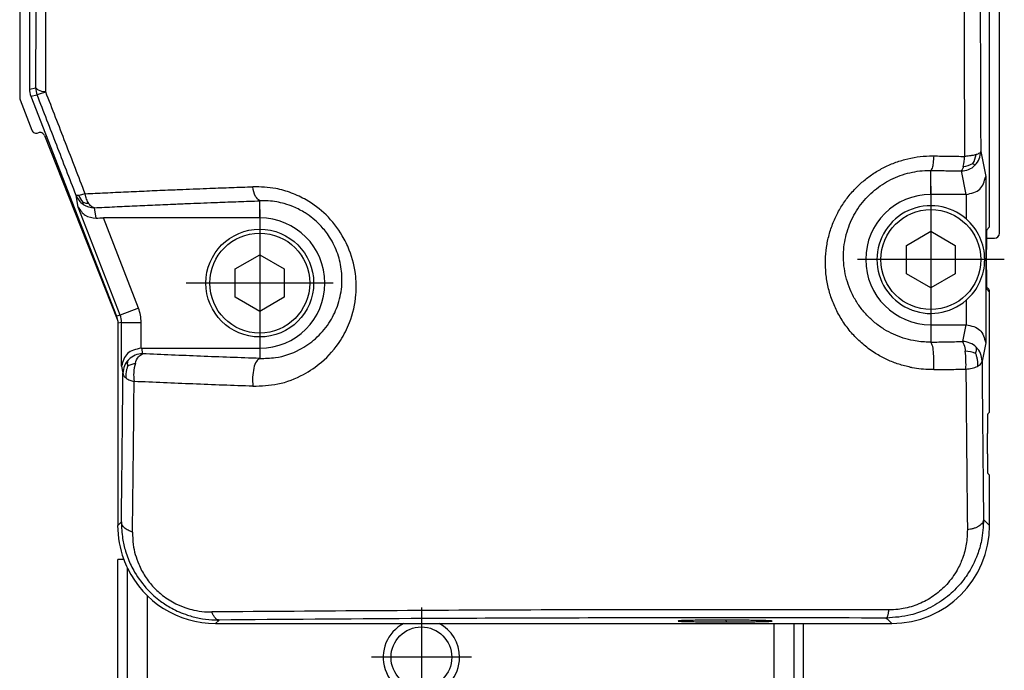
# Model space of a CAD drawing. Header units: millimetres. Extents: x -235 to 3416, y -109 to 485.
# Tile 22 of 36: x 726 to 777, y 189 to 222. Entities that reach past the tile are written whole.
import ezdxf

# ---------------------------------------------------------------- set-up
doc = ezdxf.new("R2010")
doc.units = ezdxf.units.MM
doc.linetypes.add('DOT_CENTER', pattern=[14, 12, -1, 0, -1])
doc.layers.add('1', color=7, linetype='Continuous')

# ---------------------------------------------------------------- blocks, each defined once
blk = doc.blocks.new('CABEZA_Li__15', base_point=(731.37, 168.652))
at = {"color": 7, "linetype": 'Continuous'}
for p, q in [((731.37, 187.35), (731.37, 194.1)), ((731.87, 183.5), (731.87, 193.899)), ((732.87, 192.508), (732.87, 183.5)), ((764.87, 183.5), (764.87, 191.08)), ((765.87, 191.08), (765.87, 183.5)), ((766.37, 187.35), (766.37, 191.08)), ((731.37, 187.102), (731.37, 187.35)), ((731.37, 178.7), (731.37, 187.102)), ((766.37, 187.102), (766.37, 187.35)), ((766.37, 178.7), (766.37, 187.102)), ((731.62, 183), (731.62, 183.252)), ((731.62, 182.752), (731.62, 183)), ((732.62, 169.4), (732.62, 183.252)), ((740.937, 170.358), (740.937, 183.252)), ((758.702, 183.252), (758.702, 170.358)), ((765.12, 169.4), (765.12, 183.252)), ((766.12, 183.252), (766.12, 183)), ((766.12, 183), (766.12, 182.752)), ((731.62, 178.7), (731.62, 182.752)), ((766.12, 178.7), (766.12, 182.752)), ((731.37, 178.452), (731.37, 178.7)), ((731.62, 178.452), (731.37, 178.452)), ((731.62, 178.452), (731.62, 178.7)), ((731.62, 169.8), (731.62, 178.452)), ((766.12, 178.452), (766.12, 178.7)), ((766.12, 178.452), (766.12, 169.8)), ((766.37, 178.452), (766.12, 178.452)), ((766.37, 178.452), (766.37, 178.7)), ((740.937, 169.592), (740.937, 170.358)), ((758.702, 170.358), (758.702, 169.836)), ((731.62, 169.552), (731.62, 169.8)), ((731.62, 169.4), (731.62, 169.552)), ((731.62, 169.152), (731.62, 169.4)), ((739.807, 169.394), (739.83, 169.394)), ((739.861, 169.392), (739.83, 169.394)), ((740.495, 169.394), (740.449, 169.392)), ((740.495, 169.394), (740.55, 169.394)), ((740.604, 169.392), (740.55, 169.394)), ((740.937, 169.4), (740.937, 169.592)), ((741.507, 169.394), (741.497, 169.392)), ((741.53, 169.394), (741.507, 169.394)), ((741.53, 169.394), (741.545, 169.394)), ((742.149, 169.392), (742.173, 169.389)), ((742.173, 169.389), (742.195, 169.394)), ((742.209, 169.394), (742.195, 169.394)), ((742.232, 169.394), (742.209, 169.394)), ((742.25, 169.394), (742.232, 169.394)), ((743.135, 169.392), (743.189, 169.394)), ((743.245, 169.394), (743.189, 169.394)), ((743.245, 169.394), (743.29, 169.392)), ((743.878, 169.392), (743.909, 169.394)), ((743.932, 169.394), (743.909, 169.394)), ((743.932, 169.394), (743.942, 169.392)), ((753.807, 169.394), (753.83, 169.394)), ((753.861, 169.392), (753.83, 169.394)), ((754.495, 169.394), (754.449, 169.392)), ((754.495, 169.394), (754.55, 169.394)), ((754.604, 169.392), (754.55, 169.394)), ((755.497, 169.392), (755.507, 169.394)), ((755.507, 169.394), (755.53, 169.394)), ((755.545, 169.394), (755.53, 169.394)), ((755.561, 169.392), (755.545, 169.394)), ((756.173, 169.389), (756.149, 169.392)), ((756.173, 169.389), (756.195, 169.394)), ((756.195, 169.394), (756.209, 169.394)), ((756.209, 169.394), (756.232, 169.394)), ((756.232, 169.394), (756.25, 169.394)), ((756.304, 169.392), (756.25, 169.394)), ((757.189, 169.394), (757.245, 169.394)), ((757.29, 169.392), (757.245, 169.394)), ((757.909, 169.394), (757.932, 169.394)), ((758.702, 169.836), (758.702, 169.4)), ((766.12, 169.8), (766.12, 169.552)), ((766.12, 169.552), (766.12, 169.4)), ((766.12, 169.4), (766.12, 169.152)), ((731.62, 169.152), (732.12, 168.652)), ((732.367, 168.9), (732.12, 168.652)), ((738.02, 168.902), (739.72, 168.902)), ((739.72, 168.902), (741.187, 168.902)), ((741.187, 168.902), (741.437, 168.652)), ((741.187, 168.902), (741.437, 168.9)), ((741.437, 168.9), (742.72, 168.902)), ((742.72, 168.902), (744.02, 168.902)), ((744.02, 168.902), (745.72, 168.902)), ((752.02, 168.902), (753.72, 168.902)), ((753.72, 168.902), (755.02, 168.902)), ((755.02, 168.902), (758.02, 168.9)), ((758.202, 168.9), (758.02, 168.9)), ((758.452, 168.9), (758.202, 168.9)), ((758.452, 168.9), (758.202, 168.652)), ((758.452, 168.9), (759.72, 168.902)), ((765.62, 168.652), (765.372, 168.9)), ((765.62, 168.652), (766.12, 169.152)), ((741.437, 168.652), (732.12, 168.652)), ((758.202, 168.652), (741.437, 168.652)), ((765.62, 168.652), (758.202, 168.652))]:
    blk.add_line(p, q, dxfattribs=at)
at = {"layer": '1', "color": 2, "linetype": 'DOT_CENTER'}
blk.add_line((737.72, 168.898), (744.72, 168.904), dxfattribs=at)
blk = doc.blocks.new('Perfil_Li-22_M__16', base_point=(726.37, 191.08))
at = {"color": 7, "linetype": 'Continuous'}
for p, q in [((775.87, 211.314), (775.87, 225.85)), ((776.37, 210.996), (776.37, 225.35)), ((726.37, 222.85), (726.37, 217.897)), ((726.87, 222.97), (726.87, 218.354)), ((726.87, 218.354), (727.195, 218.415)), ((726.387, 217.806), (726.991, 216.257)), ((726.938, 217.992), (727.263, 218.053)), ((726.938, 217.992), (731.302, 206.77)), ((727.641, 215.975), (731.35, 206.609)), ((775.415, 215.171), (775.67, 213.891)), ((772.87, 212.975), (772.87, 214.199)), ((774.415, 214.175), (774.655, 212.975)), ((775.67, 213.891), (775.67, 205.409)), ((729.354, 212.329), (729.249, 212.928)), ((729.714, 213.008), (729.387, 212.924)), ((738.62, 211.775), (738.62, 212.649)), ((774.655, 212.975), (772.87, 212.975)), ((774.67, 212.975), (774.67, 211.728)), ((731.501, 206.807), (729.354, 212.329)), ((730.272, 211.77), (730.181, 212.294)), ((732.433, 207.17), (730.642, 211.775)), ((738.62, 211.775), (730.642, 211.775)), ((771.62, 210.372), (772.87, 211.093)), ((772.87, 211.093), (774.12, 210.372)), ((775.723, 211.167), (775.87, 211.314)), ((775.709, 210.746), (776.12, 210.746)), ((771.62, 208.928), (771.62, 210.372)), ((774.12, 210.372), (774.12, 208.928)), ((775.706, 209.133), (775.706, 210.167)), ((737.37, 209.172), (738.62, 209.893)), ((738.62, 209.893), (739.87, 209.172)), ((737.37, 207.728), (737.37, 209.172)), ((739.87, 209.172), (739.87, 207.728)), ((772.87, 208.207), (771.62, 208.928)), ((774.12, 208.928), (772.87, 208.207)), ((775.87, 207.986), (775.723, 208.133)), ((738.62, 207.007), (737.37, 207.728)), ((739.87, 207.728), (738.62, 207.007)), ((774.67, 207.572), (774.67, 206.325)), ((775.87, 207.986), (775.87, 207.996)), ((775.87, 201.868), (775.87, 207.986)), ((732.433, 207.17), (731.501, 206.807)), ((731.501, 206.807), (731.302, 206.77)), ((731.302, 206.77), (731.35, 206.609)), ((731.35, 206.609), (731.37, 206.512)), ((731.37, 206.512), (731.37, 206.407)), ((731.569, 206.445), (731.37, 206.407)), ((731.37, 206.407), (731.37, 197.1)), ((731.569, 206.445), (732.569, 206.445)), ((731.569, 204.209), (731.569, 206.445)), ((732.569, 205.125), (732.569, 206.445)), ((772.87, 206.325), (772.869, 205.439)), ((772.87, 206.325), (774.655, 206.325)), ((774.655, 206.325), (774.483, 205.467)), ((732.585, 205.125), (732.641, 204.842)), ((732.585, 205.125), (738.62, 205.125)), ((738.62, 205.125), (738.62, 204.605)), ((775.67, 205.409), (775.483, 204.467)), ((731.569, 204.209), (731.641, 203.846)), ((775.87, 201.868), (775.773, 201.771)), ((775.756, 199.735), (775.756, 200.772)), ((775.773, 198.735), (775.87, 198.639)), ((775.87, 196.078), (775.87, 198.639)), ((731.37, 197.1), (731.37, 196.078)), ((731.559, 196.268), (731.37, 196.078)), ((775.559, 196.389), (775.643, 196.305)), ((775.643, 196.305), (775.87, 196.078)), ((736.543, 191.253), (736.369, 191.08)), ((736.369, 191.08), (765.87, 191.08)), ((762.416, 191.244), (762.418, 191.16)), ((765.87, 191.08), (766.37, 191.08)), ((766.37, 191.08), (770.871, 191.08)), ((770.595, 191.354), (770.644, 191.306)), ((770.644, 191.306), (770.871, 191.08))]:
    blk.add_line(p, q, dxfattribs=at)
for centre, radius in [((772.87, 209.65), 2.55), ((738.62, 208.45), 2.75), ((738.62, 208.45), 2.55)]:
    blk.add_circle(centre, radius, dxfattribs=at)
for centre, radius, start, end in [((727.869, 218.354), 1, 180, 201.2505), ((728.194, 218.415), 1, 180, 201.2505), ((726.62, 217.897), 0.25, 180, 201.3067), ((727.224, 216.348), 0.25, 201.3062, 291.6648), ((727.408, 215.883), 0.25, 21.6052, 111.7122), ((774.415, 215.171), 1, 315.1049, 360), ((771.704, 215.021), 2.888, 347.6975, 357.9298), ((774.064, 215.146), 1.121, 328.0614, 352.8442), ((774.42, 215.173), 0.998, 269.7368, 314.8421), ((774.449, 215.545), 1.143, 273.8148, 299.6847), ((730.181, 213.29), 1, 201.2364, 235.5394), ((730.394, 213.305), 1.076, 200.7154, 221.8169), ((729.954, 213.402), 0.892, 246.0346, 266.0889), ((772.87, 209.65), 3.325, 90, 270), ((730.175, 213.292), 0.998, 235.9055, 270.3527), ((772.87, 209.65), 2.75, 49.0911, 180), ((738.62, 208.45), 3.325, 270, 90), ((772.87, 209.65), 2.75, 310.9089, 49.0911), ((776.12, 210.996), 0.25, 270, 0), ((772.87, 209.65), 2.75, 180, 310.9089), ((775.62, 207.996), 0.25, 360, 67.4254), ((730.569, 206.445), 2, 0.0002, 21.2503), ((730.569, 206.445), 1, 0.0003, 21.2502), ((774.483, 204.467), 1, 44.8951, 90), ((774.483, 204.467), 1, 360, 44.8951), ((732.641, 203.846), 1, 135.1049, 180), ((732.637, 203.844), 0.998, 89.7303, 134.8438), ((774.586, 203.529), 1.446, 67.1048, 88.4064), ((769.379, 204.328), 5.286, 357.0601, 7.0123), ((734.265, 203.749), 2.079, 163.1893, 188.9244), ((736.368, 196.078), 4.999, 180.0044, 200.256), ((770.871, 196.078), 4.998, 270, 0), ((736.368, 196.078), 4.999, 200.256, 205.8449), ((736.368, 196.078), 4.999, 205.8449, 270.0044)]:
    blk.add_arc(centre, radius, start, end, dxfattribs=at)
for points, knots in [([(727.195, 218.415), (727.21, 223.07), (727.24, 232.386), (727.212, 241.702), (727.197, 246.363)], [0, 0, 0, 0, 13.963695, 27.94841, 27.94841, 27.94841, 27.94841]), ([(727.699, 218.207), (727.714, 222.929), (727.745, 232.38), (727.716, 241.831), (727.702, 246.561)], [0, 0, 0, 0, 14.166027, 28.353381, 28.353381, 28.353381, 28.353381]), ([(774.564, 243.76), (774.555, 238.926), (774.537, 229.312), (774.572, 219.697), (774.59, 214.916)], [0, 0, 0, 0, 14.499704, 28.843445, 28.843445, 28.843445, 28.843445]), ([(775.39, 243.602), (775.381, 238.838), (775.363, 229.361), (775.398, 219.884), (775.415, 215.171)], [0, 0, 0, 0, 14.292562, 28.431392, 28.431392, 28.431392, 28.431392]), ([(727.699, 218.207), (727.568, 218.219), (727.374, 218.237), (727.239, 218.371), (727.195, 218.415)], [0, 0, 0, 0, 0.3755367, 0.5592449, 0.5592449, 0.5592449, 0.5592449]), ([(727.699, 218.207), (727.619, 218.177), (727.474, 218.123), (727.328, 218.074), (727.263, 218.053)], [0, 0, 0, 0, 0.2573342, 0.463114, 0.463114, 0.463114, 0.463114]), ([(729.714, 213.008), (729.379, 213.873), (728.709, 215.607), (728.036, 217.34), (727.699, 218.207)], [0, 0, 0, 0, 2.783708, 5.576077, 5.576077, 5.576077, 5.576077]), ([(729.249, 212.928), (728.919, 213.781), (728.258, 215.489), (727.595, 217.197), (727.263, 218.053)], [0, 0, 0, 0, 2.743941, 5.496419, 5.496419, 5.496419, 5.496419]), ([(775.415, 215.171), (775.412, 215.158), (775.402, 215.121), (775.343, 215.075), (775.266, 215.036), (775.205, 215.016), (775.176, 215.006)], [0, 0, 0, 0, 0.0396475, 0.1116866, 0.2111008, 0.3030401, 0.3030401, 0.3030401, 0.3030401]), ([(771.757, 204.171), (771.555, 204.221), (771.154, 204.32), (770.583, 204.557), (770.01, 204.871), (769.452, 205.275), (768.927, 205.772), (768.475, 206.331), (768.105, 206.936), (767.819, 207.576), (767.618, 208.24), (767.503, 208.927), (767.477, 209.609), (767.534, 210.274), (767.666, 210.915), (767.874, 211.534), (768.153, 212.121), (768.498, 212.669), (768.899, 213.164), (769.347, 213.602), (769.831, 213.979), (770.362, 214.305), (770.936, 214.571), (771.544, 214.77), (772.168, 214.898), (772.607, 214.935), (772.849, 214.94), (772.901, 214.941), (772.959, 214.941), (773.001, 214.941), (773.022, 214.94)], [0, 0, 0, 0, 0.623001, 1.238959, 1.850371, 2.578607, 3.297677, 4.012736, 4.728493, 5.420804, 6.111226, 6.804132, 7.504153, 8.151791, 8.803821, 9.463263, 10.104023, 10.749584, 11.401724, 12.011336, 12.623257, 13.237991, 13.878456, 14.516176, 15.151958, 15.78644, 15.833129, 15.879767, 15.942636, 16.005498, 16.005498, 16.005498, 16.005498]), ([(773.022, 214.94), (773.011, 214.819), (772.992, 214.611), (772.964, 214.351), (772.893, 214.237), (772.87, 214.199)], [0, 0, 0, 0, 0.3673575, 0.631029, 0.7653751, 0.7653751, 0.7653751, 0.7653751]), ([(773.022, 214.94), (773.153, 214.938), (773.414, 214.935), (773.806, 214.929), (774.198, 214.923), (774.459, 214.918), (774.59, 214.916)], [0, 0, 0, 0, 0.392548, 0.784697, 1.176628, 1.568131, 1.568131, 1.568131, 1.568131]), ([(775.176, 215.006), (775.142, 214.996), (775.055, 214.972), (774.923, 214.949), (774.761, 214.927), (774.654, 214.92), (774.59, 214.916)], [0, 0, 0, 0, 0.1054737, 0.2704306, 0.402609, 0.5944902, 0.5944902, 0.5944902, 0.5944902]), ([(772.869, 205.439), (772.846, 205.438), (772.798, 205.438), (772.627, 205.439), (772.355, 205.455), (771.93, 205.516), (771.46, 205.634), (770.959, 205.828), (770.473, 206.089), (770.012, 206.416), (769.589, 206.812), (769.223, 207.257), (768.923, 207.74), (768.689, 208.252), (768.523, 208.785), (768.426, 209.338), (768.401, 209.887), (768.443, 210.424), (768.547, 210.941), (768.713, 211.442), (768.936, 211.917), (769.213, 212.361), (769.536, 212.763), (769.897, 213.118), (770.288, 213.423), (770.718, 213.688), (771.182, 213.903), (771.674, 214.064), (772.179, 214.166), (772.534, 214.195), (772.73, 214.199), (772.772, 214.199), (772.819, 214.199), (772.853, 214.199), (772.87, 214.199)], [0, 0, 0, 0, 0.071068, 0.142082, 0.515449, 0.887091, 1.429302, 1.964731, 2.495829, 3.078797, 3.655256, 4.228708, 4.802322, 5.357809, 5.913317, 6.471567, 7.035567, 7.55762, 8.083857, 8.616381, 9.133928, 9.655617, 10.183158, 10.67625, 11.171002, 11.66869, 12.187318, 12.70303, 13.217066, 13.730519, 13.76833, 13.806096, 13.85692, 13.907671, 13.907671, 13.907671, 13.907671]), ([(772.87, 214.199), (772.999, 214.197), (773.256, 214.193), (773.643, 214.187), (774.029, 214.181), (774.287, 214.177), (774.415, 214.175)], [0, 0, 0, 0, 0.38694, 0.773487, 1.159819, 1.545729, 1.545729, 1.545729, 1.545729]), ([(774.525, 214.405), (774.517, 214.371), (774.503, 214.316), (774.475, 214.247), (774.45, 214.2), (774.426, 214.182), (774.415, 214.175)], [0, 0, 0, 0, 0.1064871, 0.1698799, 0.2227168, 0.260852, 0.260852, 0.260852, 0.260852]), ([(775.015, 214.553), (775.03, 214.539), (775.054, 214.519), (775.085, 214.493), (775.106, 214.476), (775.119, 214.468), (775.124, 214.465)], [0, 0, 0, 0, 0.0601227, 0.0943298, 0.1223228, 0.1395422, 0.1395422, 0.1395422, 0.1395422]), ([(774.67, 212.975), (774.937, 213.031), (775.454, 213.141), (775.6, 213.646), (775.67, 213.891)], [0, 0, 0, 0, 0.75246, 1.460842, 1.460842, 1.460842, 1.460842]), ([(729.714, 213.008), (730.053, 213.025), (730.748, 213.059), (731.795, 213.108), (732.859, 213.156), (733.824, 213.198), (734.9, 213.242), (735.983, 213.285), (737.177, 213.33), (737.908, 213.355), (738.275, 213.368)], [0, 0, 0, 0, 1.018126, 2.087305, 3.145298, 4.213562, 4.984876, 6.373929, 7.467241, 8.568793, 8.568793, 8.568793, 8.568793]), ([(738.62, 212.649), (738.542, 212.719), (738.333, 212.906), (738.298, 213.19), (738.275, 213.368)], [0, 0, 0, 0, 0.3054971, 0.8202039, 0.8202039, 0.8202039, 0.8202039]), ([(738.275, 203.186), (738.701, 203.203), (739.597, 203.237), (740.794, 203.7), (741.897, 204.449), (742.697, 205.371), (743.3, 206.556), (743.557, 207.677), (743.546, 208.941), (743.3, 209.969), (742.776, 211.04), (742.062, 211.95), (741.136, 212.649), (740.247, 213.067), (739.335, 213.336), (738.664, 213.356), (738.275, 213.368)], [0, 0, 0, 0, 1.270605, 2.678569, 3.774457, 5.252913, 6.279464, 7.742563, 8.64837, 10.055485, 10.86909, 12.21212, 13.482042, 14.311255, 15.151464, 16.313686, 16.313686, 16.313686, 16.313686]), ([(729.387, 212.924), (729.371, 212.922), (729.339, 212.917), (729.296, 212.913), (729.265, 212.917), (729.252, 212.925), (729.249, 212.928)], [0, 0, 0, 0, 0.0497552, 0.0965141, 0.1288862, 0.1410695, 0.1410695, 0.1410695, 0.1410695]), ([(729.592, 212.587), (729.591, 212.575), (729.591, 212.55), (729.593, 212.517), (729.601, 212.487), (729.611, 212.472), (729.615, 212.465)], [0, 0, 0, 0, 0.0369715, 0.0737233, 0.1015643, 0.1265253, 0.1265253, 0.1265253, 0.1265253]), ([(729.893, 212.513), (729.872, 212.547), (729.828, 212.62), (729.782, 212.736), (729.741, 212.866), (729.724, 212.956), (729.714, 213.008)], [0, 0, 0, 0, 0.122034, 0.2541748, 0.37279, 0.5301946, 0.5301946, 0.5301946, 0.5301946]), ([(730.181, 212.294), (730.525, 212.311), (731.21, 212.345), (732.243, 212.393), (733.281, 212.44), (734.233, 212.481), (735.293, 212.525), (736.361, 212.567), (737.537, 212.611), (738.258, 212.636), (738.62, 212.649)], [0, 0, 0, 0, 1.034691, 2.057486, 3.10036, 4.153367, 4.91493, 6.282872, 7.360564, 8.44638, 8.44638, 8.44638, 8.44638]), ([(738.62, 204.605), (738.888, 204.609), (739.589, 204.621), (740.584, 204.963), (741.505, 205.592), (742.17, 206.358), (742.628, 207.271), (742.837, 208.225), (742.815, 209.172), (742.588, 210.071), (742.195, 210.828), (741.647, 211.505), (741.041, 211.999), (740.406, 212.33), (739.91, 212.503), (739.477, 212.6), (739.056, 212.654), (738.766, 212.65), (738.62, 212.649)], [0, 0, 0, 0, 0.804346, 2.096906, 3.08126, 4.125562, 5.101808, 6.117118, 7.021325, 7.922189, 8.873703, 9.556172, 10.524964, 11.194343, 11.696608, 12.094315, 12.52658, 12.964544, 12.964544, 12.964544, 12.964544]), ([(729.354, 212.329), (729.459, 212.168), (729.676, 211.837), (730.07, 211.793), (730.272, 211.77)], [0, 0, 0, 0, 0.549418, 1.126972, 1.126972, 1.126972, 1.126972]), ([(730.181, 212.294), (730.155, 212.3), (730.102, 212.313), (730.023, 212.362), (729.951, 212.43), (729.911, 212.487), (729.893, 212.513)], [0, 0, 0, 0, 0.0786977, 0.1624335, 0.2763571, 0.371447, 0.371447, 0.371447, 0.371447]), ([(730.272, 211.77), (730.333, 211.771), (730.456, 211.774), (730.579, 211.775), (730.642, 211.775)], [0, 0, 0, 0, 0.1812667, 0.3694171, 0.3694171, 0.3694171, 0.3694171]), ([(775.723, 211.167), (775.721, 211.157), (775.716, 211.122), (775.715, 211.046), (775.711, 210.929), (775.709, 210.777), (775.707, 210.594), (775.706, 210.388), (775.706, 210.243), (775.706, 210.167)], [0, 0, 0, 0, 0.030034, 0.107368, 0.226263, 0.380867, 0.565317, 0.773742, 1.000273, 1.000273, 1.000273, 1.000273]), ([(775.706, 209.133), (775.706, 209.057), (775.706, 208.912), (775.707, 208.706), (775.709, 208.523), (775.711, 208.371), (775.715, 208.254), (775.716, 208.178), (775.721, 208.143), (775.723, 208.133)], [0, 0, 0, 0, 0.226531, 0.434957, 0.619406, 0.774011, 0.892906, 0.97024, 1.000273, 1.000273, 1.000273, 1.000273]), ([(774.67, 206.325), (774.937, 206.269), (775.454, 206.159), (775.6, 205.654), (775.67, 205.409)], [0, 0, 0, 0, 0.75246, 1.460842, 1.460842, 1.460842, 1.460842]), ([(732.569, 205.125), (732.302, 205.069), (731.785, 204.959), (731.639, 204.454), (731.569, 204.209)], [0, 0, 0, 0, 0.75246, 1.460842, 1.460842, 1.460842, 1.460842]), ([(772.869, 205.439), (773.139, 205.443), (773.676, 205.45), (774.214, 205.462), (774.483, 205.467)], [0, 0, 0, 0, 0.807628, 1.613408, 1.613408, 1.613408, 1.613408]), ([(773.022, 204.032), (773.027, 204.187), (773.038, 204.494), (773.003, 204.91), (772.979, 205.239), (772.897, 205.389), (772.869, 205.439)], [0, 0, 0, 0, 0.464365, 0.917506, 1.261618, 1.429331, 1.429331, 1.429331, 1.429331]), ([(774.483, 205.467), (774.512, 205.417), (774.598, 205.266), (774.615, 205.091), (774.626, 204.974)], [0, 0, 0, 0, 0.1729682, 0.5185609, 0.5185609, 0.5185609, 0.5185609]), ([(775.148, 204.86), (775.16, 204.894), (775.183, 204.958), (775.205, 205.046), (775.212, 205.121), (775.197, 205.157), (775.191, 205.173)], [0, 0, 0, 0, 0.1056958, 0.2056714, 0.2732039, 0.3234683, 0.3234683, 0.3234683, 0.3234683]), ([(731.887, 204.225), (731.884, 204.257), (731.878, 204.322), (731.88, 204.412), (731.897, 204.492), (731.921, 204.532), (731.933, 204.552)], [0, 0, 0, 0, 0.0973215, 0.1950517, 0.2704879, 0.3370591, 0.3370591, 0.3370591, 0.3370591]), ([(732.274, 204.351), (732.314, 204.477), (732.38, 204.687), (732.566, 204.797), (732.641, 204.842)], [0, 0, 0, 0, 0.3779739, 0.6321803, 0.6321803, 0.6321803, 0.6321803]), ([(738.62, 204.605), (737.612, 204.641), (735.619, 204.712), (733.626, 204.799), (732.641, 204.842)], [0, 0, 0, 0, 3.025846, 5.983018, 5.983018, 5.983018, 5.983018]), ([(738.62, 204.605), (738.558, 204.559), (738.395, 204.438), (738.305, 204.076), (738.237, 203.654), (738.262, 203.343), (738.275, 203.186)], [0, 0, 0, 0, 0.22708, 0.594372, 1.055928, 1.523848, 1.523848, 1.523848, 1.523848]), ([(775.148, 204.86), (775.167, 204.809), (775.206, 204.7), (775.245, 204.532), (775.261, 204.361), (775.25, 204.252), (775.244, 204.199)], [0, 0, 0, 0, 0.1645949, 0.3482043, 0.5150696, 0.6759814, 0.6759814, 0.6759814, 0.6759814]), ([(731.887, 204.225), (731.869, 204.175), (731.831, 204.072), (731.794, 203.913), (731.78, 203.751), (731.793, 203.647), (731.799, 203.595)], [0, 0, 0, 0, 0.1577146, 0.3302137, 0.4880934, 0.643325, 0.643325, 0.643325, 0.643325]), ([(731.887, 204.225), (731.91, 204.238), (731.965, 204.268), (732.055, 204.305), (732.162, 204.334), (732.235, 204.345), (732.274, 204.351)], [0, 0, 0, 0, 0.0795912, 0.1877098, 0.2915926, 0.4099566, 0.4099566, 0.4099566, 0.4099566]), ([(771.757, 204.171), (771.758, 204.171), (771.761, 204.17), (771.765, 204.169), (771.768, 204.169)], [0, 0, 0, 0, 0.00137507, 0.01100052, 0.01100052, 0.01100052, 0.01100052]), ([(773.022, 204.032), (772.992, 204.032), (772.933, 204.031), (772.717, 204.034), (772.376, 204.054), (772.043, 204.105), (771.84, 204.144), (771.792, 204.16), (771.768, 204.169)], [0, 0, 0, 0, 0.089051, 0.178053, 0.646533, 1.112409, 1.18866, 1.264757, 1.264757, 1.264757, 1.264757]), ([(773.022, 204.032), (773.295, 204.036), (773.84, 204.044), (774.386, 204.053), (774.658, 204.057)], [0, 0, 0, 0, 0.81926, 1.63686, 1.63686, 1.63686, 1.63686]), ([(774.658, 204.057), (774.767, 204.068), (774.969, 204.089), (775.157, 204.164), (775.244, 204.199)], [0, 0, 0, 0, 0.3259083, 0.6053738, 0.6053738, 0.6053738, 0.6053738]), ([(774.658, 204.057), (774.67, 202.666), (774.693, 199.934), (774.722, 197.202), (774.736, 195.862)], [0, 0, 0, 0, 4.173827, 8.195957, 8.195957, 8.195957, 8.195957]), ([(775.244, 204.199), (775.311, 204.234), (775.426, 204.294), (775.466, 204.416), (775.483, 204.467)], [0, 0, 0, 0, 0.2143748, 0.3715269, 0.3715269, 0.3715269, 0.3715269]), ([(775.483, 204.467), (775.494, 203.096), (775.516, 200.403), (775.545, 197.711), (775.559, 196.389)], [0, 0, 0, 0, 4.114054, 8.078551, 8.078551, 8.078551, 8.078551]), ([(731.559, 196.268), (731.566, 196.846), (731.578, 197.86), (731.593, 199.094), (731.607, 200.377), (731.623, 201.889), (731.635, 203.181), (731.641, 203.846)], [0, 0, 0, 0, 1.73354, 3.042752, 3.7024, 5.584152, 7.57841, 7.57841, 7.57841, 7.57841]), ([(731.641, 203.846), (731.644, 203.821), (731.65, 203.776), (731.683, 203.71), (731.731, 203.649), (731.776, 203.614), (731.799, 203.595)], [0, 0, 0, 0, 0.0730853, 0.1368638, 0.2166069, 0.3059028, 0.3059028, 0.3059028, 0.3059028]), ([(731.799, 203.595), (731.827, 203.577), (731.885, 203.538), (731.984, 203.494), (732.093, 203.455), (732.17, 203.437), (732.21, 203.427)], [0, 0, 0, 0, 0.0995502, 0.2096466, 0.3232698, 0.4473935, 0.4473935, 0.4473935, 0.4473935]), ([(732.126, 195.745), (732.134, 196.362), (732.149, 197.612), (732.171, 199.535), (732.192, 201.478), (732.204, 202.789), (732.21, 203.427)], [0, 0, 0, 0, 1.852313, 3.750515, 5.768449, 7.682728, 7.682728, 7.682728, 7.682728]), ([(738.275, 203.186), (737.253, 203.223), (735.231, 203.295), (733.209, 203.383), (732.21, 203.427)], [0, 0, 0, 0, 3.069698, 6.069726, 6.069726, 6.069726, 6.069726]), ([(775.773, 201.771), (775.772, 201.761), (775.767, 201.726), (775.766, 201.65), (775.762, 201.534), (775.76, 201.381), (775.758, 201.198), (775.756, 200.992), (775.756, 200.847), (775.756, 200.772)], [0, 0, 0, 0, 0.030034, 0.107368, 0.226263, 0.380867, 0.565317, 0.773742, 1.000273, 1.000273, 1.000273, 1.000273]), ([(775.756, 199.735), (775.756, 199.66), (775.756, 199.515), (775.758, 199.308), (775.76, 199.126), (775.762, 198.973), (775.766, 198.856), (775.767, 198.781), (775.772, 198.745), (775.773, 198.735)], [0, 0, 0, 0, 0.226531, 0.434957, 0.619406, 0.774011, 0.892906, 0.97024, 1.000273, 1.000273, 1.000273, 1.000273]), ([(732.126, 195.745), (732.087, 195.756), (732.009, 195.78), (731.9, 195.829), (731.801, 195.887), (731.716, 195.954), (731.647, 196.028), (731.598, 196.106), (731.566, 196.187), (731.561, 196.241), (731.559, 196.268)], [0, 0, 0, 0, 0.1225287, 0.2425472, 0.3576822, 0.4659994, 0.5663152, 0.6584761, 0.7433402, 0.8225994, 0.8225994, 0.8225994, 0.8225994]), ([(731.559, 196.268), (731.57, 195.981), (731.59, 195.474), (731.739, 194.847), (731.936, 194.271), (732.27, 193.581), (732.824, 192.838), (733.494, 192.244), (734.05, 191.888), (734.516, 191.661), (734.983, 191.481), (735.541, 191.334), (736.084, 191.26), (736.422, 191.255), (736.543, 191.253)], [0, 0, 0, 0, 0.857708, 1.52072, 1.922513, 2.684791, 3.808734, 4.679705, 5.354715, 5.782927, 6.233491, 6.855315, 7.509914, 7.87057, 7.87057, 7.87057, 7.87057]), ([(775.559, 196.389), (775.54, 196.025), (775.509, 195.412), (775.223, 194.451), (774.819, 193.653), (774.223, 192.891), (773.529, 192.266), (772.704, 191.791), (771.715, 191.433), (771.02, 191.384), (770.595, 191.354)], [0, 0, 0, 0, 1.088604, 1.833138, 2.991552, 3.749441, 4.72283, 5.776192, 6.58491, 7.854676, 7.854676, 7.854676, 7.854676]), ([(775.559, 196.389), (775.556, 196.36), (775.548, 196.297), (775.5, 196.207), (775.424, 196.12), (775.32, 196.042), (775.192, 195.974), (775.048, 195.921), (774.895, 195.882), (774.789, 195.868), (774.736, 195.862)], [0, 0, 0, 0, 0.088345, 0.187567, 0.301608, 0.431774, 0.576483, 0.73163, 0.891749, 1.051172, 1.051172, 1.051172, 1.051172]), ([(732.126, 195.745), (732.132, 195.531), (732.15, 194.972), (732.374, 194.197), (732.756, 193.469), (733.178, 192.931), (733.701, 192.455), (734.255, 192.106), (734.8, 191.88), (735.289, 191.744), (735.74, 191.673), (736.053, 191.668), (736.183, 191.665)], [0, 0, 0, 0, 0.640953, 1.673205, 2.383925, 3.099552, 3.709281, 4.501021, 5.047264, 5.474228, 6.021726, 6.411969, 6.411969, 6.411969, 6.411969]), ([(774.736, 195.862), (774.726, 195.616), (774.706, 195.119), (774.515, 194.424), (774.192, 193.722), (773.726, 193.077), (773.09, 192.506), (772.488, 192.158), (771.963, 191.956), (771.575, 191.853), (771.158, 191.783), (770.876, 191.774), (770.714, 191.769)], [0, 0, 0, 0, 0.736592, 1.488928, 2.142839, 3.045975, 3.854253, 4.691209, 5.115734, 5.537355, 5.89555, 6.381353, 6.381353, 6.381353, 6.381353]), ([(770.714, 191.769), (764.802, 191.777), (753.292, 191.792), (741.781, 191.707), (736.183, 191.665)], [0, 0, 0, 0, 17.736435, 34.531426, 34.531426, 34.531426, 34.531426]), ([(736.543, 191.253), (736.525, 191.255), (736.489, 191.259), (736.436, 191.282), (736.384, 191.318), (736.335, 191.367), (736.29, 191.427), (736.248, 191.499), (736.212, 191.579), (736.193, 191.636), (736.183, 191.665)], [0, 0, 0, 0, 0.0523681, 0.1087081, 0.1707596, 0.2395841, 0.315492, 0.3980756, 0.4863837, 0.5790784, 0.5790784, 0.5790784, 0.5790784]), ([(770.714, 191.769), (770.712, 191.739), (770.706, 191.683), (770.695, 191.603), (770.681, 191.532), (770.666, 191.471), (770.65, 191.423), (770.634, 191.389), (770.617, 191.365), (770.603, 191.358), (770.595, 191.354)], [0, 0, 0, 0, 0.0882231, 0.1698142, 0.242766, 0.3054361, 0.356648, 0.3959153, 0.4184653, 0.4422493, 0.4422493, 0.4422493, 0.4422493]), ([(770.595, 191.354), (767.235, 191.36), (761.39, 191.37), (753.308, 191.354), (745.317, 191.323), (739.811, 191.279), (736.543, 191.253)], [0, 0, 0, 0, 10.081696, 17.534606, 24.246936, 34.053232, 34.053232, 34.053232, 34.053232]), ([(760.153, 191.225), (760.111, 191.222), (760.049, 191.217), (759.988, 191.206), (759.968, 191.202)], [0, 0, 0, 0, 0.1260962, 0.1866503, 0.1866503, 0.1866503, 0.1866503]), ([(759.968, 191.202), (759.997, 191.199), (760.055, 191.191), (760.147, 191.185), (760.267, 191.181), (760.443, 191.176), (760.711, 191.171), (761.064, 191.166), (761.486, 191.162), (761.943, 191.16), (762.258, 191.16), (762.418, 191.16)], [0, 0, 0, 0, 0.08789, 0.17578, 0.275444, 0.446509, 0.705927, 1.079391, 1.506321, 1.970763, 2.450583, 2.450583, 2.450583, 2.450583]), ([(762.323, 191.244), (761.998, 191.244), (761.401, 191.245), (760.735, 191.238), (760.336, 191.23), (760.211, 191.227), (760.153, 191.225)], [0, 0, 0, 0, 0.972319, 1.79359, 1.996135, 2.169299, 2.169299, 2.169299, 2.169299]), ([(764.767, 191.203), (764.752, 191.206), (764.711, 191.212), (764.631, 191.216), (764.518, 191.221), (764.349, 191.226), (764.122, 191.231), (763.833, 191.235), (763.44, 191.24), (762.948, 191.243), (762.558, 191.244), (762.346, 191.244), (762.33, 191.244), (762.323, 191.244)], [0, 0, 0, 0, 0.045149, 0.124809, 0.238522, 0.385731, 0.629823, 0.921216, 1.253936, 1.807819, 2.397963, 2.421453, 2.445056, 2.445056, 2.445056, 2.445056]), ([(762.418, 191.16), (762.574, 191.16), (762.879, 191.16), (763.342, 191.163), (763.747, 191.167), (764.086, 191.172), (764.32, 191.177), (764.489, 191.182), (764.601, 191.186), (764.687, 191.191), (764.74, 191.199), (764.767, 191.203)], [0, 0, 0, 0, 0.46789, 0.914565, 1.391032, 1.682668, 1.931797, 2.094218, 2.187321, 2.270435, 2.3502, 2.3502, 2.3502, 2.3502])]:
    blk.add_open_spline(points, degree=3, knots=knots, dxfattribs=at)
for points in [[(774.67, 212.975), (774.668, 212.975), (774.662, 212.975), (774.657, 212.975), (774.655, 212.975)], [(774.655, 206.325), (774.657, 206.325), (774.662, 206.325), (774.668, 206.325), (774.67, 206.325)], [(732.569, 205.125), (732.571, 205.125), (732.577, 205.125), (732.582, 205.125), (732.585, 205.125)]]:
    blk.add_open_spline(points, degree=3, dxfattribs=at)
at = {"layer": '1', "color": 2, "linetype": 'DOT_CENTER'}
for p, q in [((772.87, 213.4), (772.87, 205.9)), ((738.62, 212.2), (738.62, 204.7)), ((776.62, 209.65), (769.12, 209.65)), ((742.37, 208.45), (734.87, 208.45))]:
    blk.add_line(p, q, dxfattribs=at)
blk = doc.blocks.new('CABEZA_Li_1__17', base_point=(731.37, 168.9))
at = {"color": 7, "linetype": 'Continuous'}
for p, q in [((731.37, 194.1), (731.37, 194.348)), ((731.679, 194.348), (731.37, 194.348)), ((731.37, 187.35), (731.37, 194.1)), ((731.87, 183.5), (731.87, 193.899)), ((732.87, 192.508), (732.87, 183.5)), ((764.87, 183.5), (764.87, 191.08)), ((765.87, 191.08), (765.87, 183.5)), ((766.37, 187.35), (766.37, 191.08)), ((731.37, 187.102), (731.37, 187.35)), ((731.37, 178.7), (731.37, 187.102)), ((766.37, 187.102), (766.37, 187.35)), ((766.37, 178.7), (766.37, 187.102)), ((731.87, 183.5), (731.62, 183.5)), ((731.62, 183.252), (731.62, 183.5)), ((731.87, 183.5), (732.62, 183.5)), ((732.62, 183.5), (732.87, 183.5)), ((732.62, 183.252), (732.62, 183.5)), ((732.87, 183.5), (740.937, 183.5)), ((758.702, 183.5), (740.937, 183.5)), ((740.937, 183.252), (740.937, 183.5)), ((758.702, 183.5), (758.702, 183.252)), ((764.87, 183.5), (758.702, 183.5)), ((765.12, 183.5), (764.87, 183.5)), ((765.12, 183.5), (765.87, 183.5)), ((765.12, 183.252), (765.12, 183.5)), ((766.12, 183.5), (765.87, 183.5)), ((766.12, 183.5), (766.12, 183.252)), ((731.62, 183), (731.62, 183.252)), ((731.62, 182.752), (731.62, 183)), ((732.62, 169.4), (732.62, 183.252)), ((740.937, 170.358), (740.937, 183.252)), ((758.702, 183.252), (758.702, 170.358)), ((765.12, 169.4), (765.12, 183.252)), ((766.12, 183.252), (766.12, 183)), ((766.12, 183), (766.12, 182.752)), ((731.62, 178.7), (731.62, 182.752)), ((766.12, 178.7), (766.12, 182.752)), ((731.62, 178.7), (731.37, 178.7)), ((731.62, 178.452), (731.62, 178.7)), ((731.62, 169.8), (731.62, 178.452)), ((766.12, 178.452), (766.12, 178.7)), ((766.37, 178.7), (766.12, 178.7)), ((766.12, 178.452), (766.12, 169.8)), ((740.937, 169.592), (740.937, 170.358)), ((758.702, 170.358), (758.702, 169.836)), ((731.62, 169.552), (731.62, 169.8)), ((731.62, 169.4), (731.62, 169.552)), ((731.62, 169.4), (732.12, 168.9)), ((732.62, 169.4), (732.12, 168.9)), ((732.62, 169.4), (739.807, 169.394)), ((739.807, 169.394), (739.83, 169.394)), ((739.861, 169.392), (739.83, 169.394)), ((739.861, 169.392), (740.449, 169.392)), ((740.495, 169.394), (740.449, 169.392)), ((740.495, 169.394), (740.55, 169.394)), ((740.604, 169.392), (740.55, 169.394)), ((740.604, 169.392), (740.937, 169.4)), ((740.937, 169.4), (740.937, 169.592)), ((740.937, 169.4), (741.437, 168.9)), ((741.497, 169.392), (740.937, 169.4)), ((741.507, 169.394), (741.497, 169.392)), ((741.53, 169.394), (741.507, 169.394)), ((741.53, 169.394), (741.545, 169.394)), ((742.149, 169.392), (741.545, 169.394)), ((742.149, 169.392), (742.173, 169.389)), ((742.173, 169.389), (742.195, 169.394)), ((742.209, 169.394), (742.195, 169.394)), ((742.232, 169.394), (742.209, 169.394)), ((742.25, 169.394), (742.232, 169.394)), ((743.135, 169.392), (742.25, 169.394)), ((743.135, 169.392), (743.189, 169.394)), ((743.245, 169.394), (743.189, 169.394)), ((743.245, 169.394), (743.29, 169.392)), ((743.878, 169.392), (743.29, 169.392)), ((743.878, 169.392), (743.909, 169.394)), ((743.932, 169.394), (743.909, 169.394)), ((743.932, 169.394), (743.942, 169.392)), ((753.807, 169.394), (743.942, 169.392)), ((753.807, 169.394), (753.83, 169.394)), ((753.861, 169.392), (753.83, 169.394)), ((754.449, 169.392), (753.861, 169.392)), ((754.495, 169.394), (754.449, 169.392)), ((754.495, 169.394), (754.55, 169.394)), ((754.604, 169.392), (754.55, 169.394)), ((755.497, 169.392), (754.604, 169.392)), ((755.497, 169.392), (755.507, 169.394)), ((755.507, 169.394), (755.53, 169.394)), ((755.545, 169.394), (755.53, 169.394)), ((755.561, 169.392), (755.545, 169.394)), ((756.149, 169.392), (755.561, 169.392)), ((756.173, 169.389), (756.149, 169.392)), ((756.173, 169.389), (756.195, 169.394)), ((756.195, 169.394), (756.209, 169.394)), ((756.209, 169.394), (756.232, 169.394)), ((756.232, 169.394), (756.25, 169.394)), ((756.304, 169.392), (756.25, 169.394)), ((757.189, 169.394), (756.304, 169.392)), ((757.189, 169.394), (757.245, 169.394)), ((757.29, 169.392), (757.245, 169.394)), ((757.909, 169.394), (757.29, 169.392)), ((757.909, 169.394), (757.932, 169.394)), ((758.702, 169.4), (757.932, 169.394)), ((758.702, 169.4), (758.202, 168.9)), ((758.702, 169.836), (758.702, 169.4)), ((765.12, 169.4), (758.702, 169.4)), ((765.62, 168.9), (765.12, 169.4)), ((765.62, 168.9), (766.12, 169.4)), ((766.12, 169.8), (766.12, 169.552)), ((766.12, 169.552), (766.12, 169.4)), ((738.02, 168.902), (732.12, 168.9)), ((738.02, 168.902), (739.72, 168.902)), ((739.72, 168.902), (741.187, 168.902)), ((741.187, 168.902), (741.437, 168.9)), ((741.437, 168.9), (742.72, 168.902)), ((742.72, 168.902), (744.02, 168.902)), ((744.02, 168.902), (745.72, 168.902)), ((752.02, 168.902), (745.72, 168.902)), ((752.02, 168.902), (753.72, 168.902)), ((753.72, 168.902), (755.02, 168.902)), ((755.02, 168.902), (758.02, 168.9)), ((758.202, 168.9), (758.02, 168.9)), ((758.452, 168.9), (758.202, 168.9)), ((758.452, 168.9), (759.72, 168.902)), ((765.62, 168.9), (759.72, 168.902))]:
    blk.add_line(p, q, dxfattribs=at)
for centre, radius in [((746.87, 189.35), 1.55), ((748.82, 175.8), 6.133), ((748.82, 175.8), 5.9), ((748.82, 175.8), 5.725), ((748.82, 175.8), 5.5), ((755.82, 179.3), 1.275), ((755.82, 179.3), 1.25), ((749.32, 179.062), 0.7), ((747.17, 178.658), 0.7), ((751.352, 177.916), 0.7), ((745.684, 176.83), 0.7), ((749.42, 176.839), 0.7), ((756.57, 175.8), 1.375), ((747.62, 175.8), 0.7), ((751.32, 175.8), 0.7), ((736.22, 173.4), 2.62), ((736.22, 173.4), 2.1), ((745.714, 174.685), 0.7), ((749.42, 174.761), 0.7), ((736.22, 173.4), 1.25), ((751.39, 173.73), 0.7), ((747.27, 172.887), 0.7), ((755.82, 172.3), 1.275), ((755.82, 172.3), 1.25), ((749.42, 172.555), 0.7)]:
    blk.add_circle(centre, radius, dxfattribs=at)
for start, end in [(117.5093, 0), (0, 62.4907)]:
    blk.add_arc((746.87, 189.35), 1.95, start, end, dxfattribs=at)
at = {"layer": '1', "color": 2, "linetype": 'DOT_CENTER'}
for p, q in [((746.87, 191.9), (746.87, 186.8)), ((749.42, 189.35), (744.32, 189.35)), ((748.82, 182.933), (748.82, 168.667)), ((755.82, 181.575), (755.82, 177.025)), ((749.32, 180.762), (749.32, 177.362)), ((747.17, 180.358), (747.17, 176.958)), ((751.352, 179.616), (751.352, 176.216)), ((751.02, 179.062), (747.62, 179.062)), ((758.095, 179.3), (753.545, 179.3)), ((748.87, 178.658), (745.47, 178.658)), ((745.684, 178.53), (745.684, 175.13)), ((749.42, 178.539), (749.42, 175.139)), ((753.052, 177.916), (749.652, 177.916)), ((756.57, 178.175), (756.57, 173.425)), ((747.62, 177.5), (747.62, 174.1)), ((751.32, 177.5), (751.32, 174.1)), ((736.22, 177.02), (736.22, 169.78)), ((747.384, 176.83), (743.984, 176.83)), ((745.714, 176.385), (745.714, 172.985)), ((751.12, 176.839), (747.72, 176.839)), ((749.42, 176.461), (749.42, 173.061)), ((755.953, 175.8), (741.686, 175.8)), ((749.32, 175.8), (745.92, 175.8)), ((753.02, 175.8), (749.62, 175.8)), ((751.39, 175.43), (751.39, 172.03)), ((758.945, 175.8), (754.195, 175.8)), ((747.414, 174.685), (744.014, 174.685)), ((747.27, 174.587), (747.27, 171.187)), ((751.12, 174.761), (747.72, 174.761)), ((755.82, 174.575), (755.82, 170.025)), ((749.42, 174.255), (749.42, 170.855)), ((739.84, 173.4), (732.6, 173.4)), ((753.09, 173.73), (749.69, 173.73)), ((748.97, 172.887), (745.57, 172.887)), ((751.12, 172.555), (747.72, 172.555)), ((758.095, 172.3), (753.545, 172.3))]:
    blk.add_line(p, q, dxfattribs=at)
blk = doc.blocks.new('Li-22-M__18', base_point=(726.37, 168.652))
for name, p in [('Perfil_Li-22_M__16', (726.37, 191.08)), ('CABEZA_Li_1__17', (731.37, 168.9)), ('CABEZA_Li__15', (731.37, 168.652))]:
    blk.add_blockref(name, p)
blk = doc.blocks.new('D', base_point=(751.371, 212))
blk.add_blockref('Li-22-M__18', (726.37, 168.652))

msp = doc.modelspace()

# ---------------------------------------------------------------- block references
msp.add_blockref('D', (751.371, 212))

doc.saveas('drawing.dxf')
